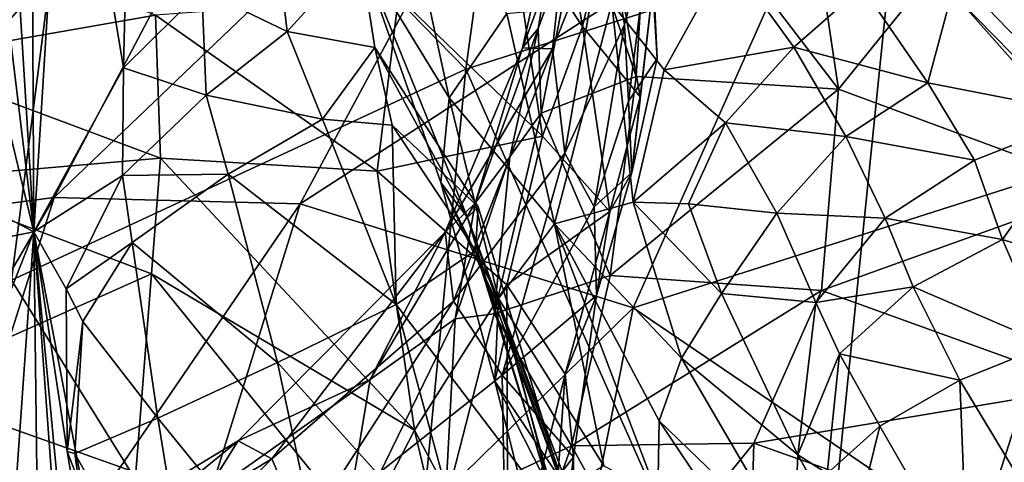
# Model space of a CAD drawing. Extents: x -76 to 76, y -20 to 79.
# Tile 138 of 175: x -3.963 to -2.24, y 11.28 to 12.054. Entities that reach past the tile are written whole.
import ezdxf

# ---------------------------------------------------------------- set-up
doc = ezdxf.new("R2010")
doc.units = 0

msp = doc.modelspace()

# ---------------------------------------------------------------- linework, layer by layer
for points in [[(-3.0007, 13.2912, 16.874), (-3.8433, 12.6447, 16.4732), (-3.1819, 11.9671, 17.6502)], [(-3.0007, 13.2912, 16.874), (-3.1819, 11.9671, 17.6502), (-2.4336, 12.2056, 17.9434)], [(-4.1497, 12.5585, 0.3621), (-4.1011, 13.0288, 0.6623), (-3.9376, 11.6826, 0.3836)], [(-4.1011, 13.0288, 0.6623), (-4.0068, 12.7924, 0.701), (-3.9376, 11.6826, 0.3836)], [(-4.0068, 12.7924, 0.701), (-3.9445, 13.0319, 0.6746), (-3.9376, 11.6826, 0.3836)], [(-3.9445, 13.0319, 0.6746), (-3.8823, 12.5794, 0.3758), (-3.9376, 11.6826, 0.3836)], [(-4.1337, 12.7555, 14.0405), (-3.7247, 12.7841, 13.3778), (-4.785, 11.6868, 13.2645)], [(-3.7247, 12.7841, 13.3778), (-4.3002, 11.6909, 12.7871), (-4.785, 11.6868, 13.2645)], [(-3.7247, 12.7841, 13.3778), (-3.3742, 12.7419, 12.8492), (-4.3002, 11.6909, 12.7871)], [(-3.3742, 12.7419, 12.8492), (-3.9022, 11.7426, 12.324), (-4.3002, 11.6909, 12.7871)], [(-3.3742, 12.7419, 12.8492), (-3.0046, 12.6016, 12.4196), (-3.9022, 11.7426, 12.324)], [(-4.6944, 11.8915, 15.8032), (-3.8433, 12.6447, 16.4732), (-4.493, 12.5075, 14.846)], [(-3.8433, 12.6447, 16.4732), (-4.6944, 11.8915, 15.8032), (-3.9769, 11.5983, 17.2399)], [(-3.8433, 12.6447, 16.4732), (-3.9769, 11.5983, 17.2399), (-3.1819, 11.9671, 17.6502)], [(-3.0046, 12.6016, 12.4196), (-3.4715, 11.732, 11.905), (-3.9022, 11.7426, 12.324)], [(-3.0046, 12.6016, 12.4196), (-2.5383, 12.3359, 12.0537), (-3.4715, 11.732, 11.905)], [(-3.7809, 11.9693, 0.3218), (-3.9376, 11.6826, 0.3836), (-3.8823, 12.5794, 0.3758)], [(-3.7688, 12.4881, 0.2852), (-3.7809, 11.9693, 0.3218), (-3.8823, 12.5794, 0.3758)], [(-2.0724, 11.8107, 11.7753), (-2.5383, 12.3359, 12.0537), (-1.7405, 12.5608, 12.0705)], [(-1.2026, 10.9497, 18.8777), (-1.1817, 12.5757, 18.4564), (-2.4336, 12.2056, 17.9434)], [(-2.2192, 12.5448, 1.2892), (-1.8242, 11.8949, 0.8896), (-2.3734, 12.5612, 0.9291)], [(-2.3734, 12.5612, 0.9291), (-2.0891, 11.8882, 0.5862), (-2.3233, 12.1302, 0.5939)], [(-1.8242, 11.8949, 0.8896), (-2.0891, 11.8882, 0.5862), (-2.3734, 12.5612, 0.9291)], [(-4.1497, 12.5585, 0.3621), (-3.9376, 11.6826, 0.3836), (-4.2653, 11.8548, 0.3391)], [(-3.7809, 11.9693, 0.3218), (-3.7688, 12.4881, 0.2852), (-3.644, 12.1056, 0.3313)], [(-2.6035, 12.4234, 2.8963), (-2.8587, 12.3617, 3.2878), (-2.5297, 11.9322, 2.947)], [(-2.6035, 12.4234, 2.8963), (-2.5297, 11.9322, 2.947), (-2.227, 12.3065, 2.4423)], [(-3.0082, 12.2064, 4.388), (-3.083, 12.0046, 4.0713), (-2.9974, 12.3824, 4.0224)], [(-3.0556, 12.0383, 3.762), (-2.9974, 12.3824, 4.0224), (-3.083, 12.0046, 4.0713)], [(-3.0556, 12.0383, 3.762), (-2.9814, 12.2407, 3.5817), (-2.9974, 12.3824, 4.0224)], [(-2.8587, 12.3617, 3.2878), (-2.9814, 12.2407, 3.5817), (-2.8839, 11.9543, 3.2822)], [(-2.8587, 12.3617, 3.2878), (-2.8839, 11.9543, 3.2822), (-2.5297, 11.9322, 2.947)], [(-2.858, 12.2211, 5.2365), (-2.8697, 12.3663, 5.6026), (-2.8469, 11.986, 5.3235)], [(-2.8697, 12.3663, 5.6026), (-2.8545, 12.1103, 5.7091), (-2.8469, 11.986, 5.3235)], [(-2.5383, 12.3359, 12.0537), (-2.8888, 11.5496, 11.5597), (-3.4715, 11.732, 11.905)], [(-3.1064, 12.2371, 6.5668), (-2.978, 12.0418, 6.2327), (-3.0281, 12.3452, 6.3717)], [(-2.978, 12.0418, 6.2327), (-2.932, 12.2355, 6.0905), (-3.0281, 12.3452, 6.3717)], [(-2.5383, 12.3359, 12.0537), (-2.0724, 11.8107, 11.7753), (-2.8888, 11.5496, 11.5597)], [(-2.5297, 11.9322, 2.947), (-2.0613, 11.7593, 2.5545), (-2.227, 12.3065, 2.4423)], [(-3.2858, 12.2623, 0.4367), (-3.211, 11.9173, 0.5637), (-3.3674, 12.1733, 0.4503)], [(-3.211, 11.9173, 0.5637), (-3.2858, 12.2623, 0.4367), (-3.1103, 12.0647, 0.5456)], [(-3.7247, 12.0619, 7.3083), (-4.196, 12.2455, 7.4677), (-4.1756, 11.9827, 7.5447)], [(-3.1064, 12.2371, 6.5668), (-3.2996, 12.0938, 6.864), (-3.0475, 11.8498, 6.3648)], [(-2.978, 12.0418, 6.2327), (-3.1064, 12.2371, 6.5668), (-3.0475, 11.8498, 6.3648)], [(-2.9814, 12.2407, 3.5817), (-3.0556, 12.0383, 3.762), (-3.0499, 11.8901, 3.5087)], [(-2.9814, 12.2407, 3.5817), (-3.0499, 11.8901, 3.5087), (-2.8839, 11.9543, 3.2822)], [(-3.0085, 11.8204, 4.6535), (-3.0302, 12.0025, 4.4835), (-2.9376, 12.2359, 4.8077)], [(-3.0302, 12.0025, 4.4835), (-3.0082, 12.2064, 4.388), (-2.9376, 12.2359, 4.8077)], [(-2.9044, 12.0456, 4.9216), (-3.0085, 11.8204, 4.6535), (-2.9376, 12.2359, 4.8077)], [(-2.978, 12.0418, 6.2327), (-2.8766, 11.9191, 5.809), (-2.932, 12.2355, 6.0905)], [(-2.858, 12.2211, 5.2365), (-2.9044, 12.0456, 4.9216), (-2.9376, 12.2359, 4.8077)], [(-2.8766, 11.9191, 5.809), (-2.8545, 12.1103, 5.7091), (-2.932, 12.2355, 6.0905)], [(-3.5167, 12.2222, 0.3687), (-3.4943, 12.033, 0.297), (-3.644, 12.1056, 0.3313)], [(-3.4943, 12.033, 0.297), (-3.5167, 12.2222, 0.3687), (-3.3674, 12.1733, 0.4503)], [(-2.9044, 12.0456, 4.9216), (-2.858, 12.2211, 5.2365), (-2.8975, 11.9115, 5.0517)], [(-2.858, 12.2211, 5.2365), (-2.8469, 11.986, 5.3235), (-2.8975, 11.9115, 5.0517)], [(-2.5931, 10.6405, 18.3667), (-2.4336, 12.2056, 17.9434), (-3.1819, 11.9671, 17.6502)], [(-3.0082, 12.2064, 4.388), (-3.0302, 12.0025, 4.4835), (-3.083, 12.0046, 4.0713)], [(-2.5931, 10.6405, 18.3667), (-1.2026, 10.9497, 18.8777), (-2.4336, 12.2056, 17.9434)], [(-3.341, 12.0049, 0.34), (-3.4943, 12.033, 0.297), (-3.3674, 12.1733, 0.4503)], [(-3.211, 11.9173, 0.5637), (-3.2257, 11.7692, 0.5967), (-3.3674, 12.1733, 0.4503)], [(-3.179, 11.7081, 0.4789), (-3.3674, 12.1733, 0.4503), (-3.2257, 11.7692, 0.5967)], [(-3.341, 12.0049, 0.34), (-3.3674, 12.1733, 0.4503), (-3.179, 11.7081, 0.4789)], [(-2.8348, 11.966, 0.6358), (-2.9262, 12.0829, 0.6454), (-2.7242, 12.1658, 0.6126)], [(-2.8348, 11.966, 0.6358), (-2.7242, 12.1658, 0.6126), (-2.6077, 12.0057, 0.574)], [(-2.4886, 12.1104, 0.5676), (-2.6077, 12.0057, 0.574), (-2.7242, 12.1658, 0.6126)], [(-2.3734, 11.9433, 0.5424), (-2.4886, 12.1104, 0.5676), (-2.3233, 12.1302, 0.5939)], [(-2.3734, 11.9433, 0.5424), (-2.3233, 12.1302, 0.5939), (-2.0891, 11.8882, 0.5862)], [(-3.7809, 11.9693, 0.3218), (-3.644, 12.1056, 0.3313), (-3.6362, 11.9215, 0.2667)], [(-3.4943, 12.033, 0.297), (-3.6362, 11.9215, 0.2667), (-3.644, 12.1056, 0.3313)], [(-2.8916, 11.7866, 5.3449), (-2.8469, 11.986, 5.3235), (-2.8545, 12.1103, 5.7091)], [(-2.8766, 11.9191, 5.809), (-2.8916, 11.7866, 5.3449), (-2.8545, 12.1103, 5.7091)], [(-2.4886, 12.1104, 0.5676), (-2.3734, 11.9433, 0.5424), (-2.6077, 12.0057, 0.574)], [(-3.7247, 12.0619, 7.3083), (-3.3371, 11.7886, 6.9188), (-3.2996, 12.0938, 6.864)], [(-3.0475, 11.8498, 6.3648), (-3.2996, 12.0938, 6.864), (-3.3371, 11.7886, 6.9188)], [(-2.9262, 12.0829, 0.6454), (-3.0266, 11.6967, 0.7589), (-3.1103, 12.0647, 0.5456)], [(-2.889, 11.7346, 0.6814), (-3.0266, 11.6967, 0.7589), (-2.9262, 12.0829, 0.6454)], [(-2.8348, 11.966, 0.6358), (-2.889, 11.7346, 0.6814), (-2.9262, 12.0829, 0.6454)], [(-3.7163, 11.8113, 7.4058), (-3.7247, 12.0619, 7.3083), (-4.1756, 11.9827, 7.5447)], [(-3.7247, 12.0619, 7.3083), (-3.7163, 11.8113, 7.4058), (-3.3371, 11.7886, 6.9188)], [(-3.211, 11.9173, 0.5637), (-3.1103, 12.0647, 0.5456), (-3.0266, 11.6967, 0.7589)], [(-3.0085, 11.8204, 4.6535), (-2.9044, 12.0456, 4.9216), (-2.9575, 11.7263, 4.9299)], [(-2.9044, 12.0456, 4.9216), (-2.8975, 11.9115, 5.0517), (-2.9575, 11.7263, 4.9299)], [(-3.4943, 12.033, 0.297), (-3.4328, 11.8795, 0.2203), (-3.6362, 11.9215, 0.2667)], [(-3.4943, 12.033, 0.297), (-3.341, 12.0049, 0.34), (-3.4328, 11.8795, 0.2203)], [(-3.1656, 11.7326, 3.8126), (-3.0556, 12.0383, 3.762), (-3.083, 12.0046, 4.0713)], [(-3.0556, 12.0383, 3.762), (-3.1656, 11.7326, 3.8126), (-3.105, 11.8138, 3.6297)], [(-3.0556, 12.0383, 3.762), (-3.105, 11.8138, 3.6297), (-3.0499, 11.8901, 3.5087)], [(-2.978, 12.0418, 6.2327), (-3.0475, 11.8498, 6.3648), (-2.9297, 11.7185, 5.8627)], [(-2.8766, 11.9191, 5.809), (-2.978, 12.0418, 6.2327), (-2.9297, 11.7185, 5.8627)], [(-3.341, 12.0049, 0.34), (-3.3107, 11.8693, 0.2783), (-3.4328, 11.8795, 0.2203)], [(-3.1604, 11.7264, 0.3694), (-3.341, 12.0049, 0.34), (-3.179, 11.7081, 0.4789)], [(-3.341, 12.0049, 0.34), (-3.1604, 11.7264, 0.3694), (-3.3107, 11.8693, 0.2783)], [(-3.1656, 11.7326, 3.8126), (-3.083, 12.0046, 4.0713), (-3.2181, 11.6821, 4.1077)], [(-3.0302, 12.0025, 4.4835), (-3.2181, 11.6821, 4.1077), (-3.083, 12.0046, 4.0713)], [(-3.2032, 11.5617, 4.4122), (-3.2181, 11.6821, 4.1077), (-3.0302, 12.0025, 4.4835)], [(-3.0085, 11.8204, 4.6535), (-3.2032, 11.5617, 4.4122), (-3.0302, 12.0025, 4.4835)], [(-2.7277, 11.8731, 0.5898), (-2.8348, 11.966, 0.6358), (-2.6077, 12.0057, 0.574)], [(-2.7277, 11.8731, 0.5898), (-2.6077, 12.0057, 0.574), (-2.5168, 11.8496, 0.5373)], [(-2.3734, 11.9433, 0.5424), (-2.5168, 11.8496, 0.5373), (-2.6077, 12.0057, 0.574)], [(-3.7163, 11.8113, 7.4058), (-4.1756, 11.9827, 7.5447), (-4.1639, 11.773, 7.6741)], [(-2.8469, 11.986, 5.3235), (-2.8916, 11.7866, 5.3449), (-2.8975, 11.9115, 5.0517)], [(-3.3193, 10.542, 18.0161), (-3.1819, 11.9671, 17.6502), (-3.9769, 11.5983, 17.2399)], [(-3.7809, 11.9693, 0.3218), (-3.7827, 11.7813, 0.2755), (-3.9376, 11.6826, 0.3836)], [(-3.7827, 11.7813, 0.2755), (-3.7809, 11.9693, 0.3218), (-3.6362, 11.9215, 0.2667)], [(-3.3193, 10.542, 18.0161), (-2.5931, 10.6405, 18.3667), (-3.1819, 11.9671, 17.6502)], [(-2.8348, 11.966, 0.6358), (-2.7277, 11.8731, 0.5898), (-2.889, 11.7346, 0.6814)], [(-2.9295, 11.6063, 3.19), (-2.8839, 11.9543, 3.2822), (-3.0499, 11.8901, 3.5087)], [(-2.5297, 11.9322, 2.947), (-2.8839, 11.9543, 3.2822), (-2.9295, 11.6063, 3.19)], [(-2.3734, 11.9433, 0.5424), (-2.2921, 11.8078, 0.4928), (-2.5168, 11.8496, 0.5373)], [(-2.2921, 11.8078, 0.4928), (-2.3734, 11.9433, 0.5424), (-2.0891, 11.8882, 0.5862)], [(-2.5596, 11.5804, 2.9077), (-2.5297, 11.9322, 2.947), (-2.9295, 11.6063, 3.19)], [(-2.5297, 11.9322, 2.947), (-2.5596, 11.5804, 2.9077), (-2.0613, 11.7593, 2.5545)], [(-3.7827, 11.7813, 0.2755), (-3.6362, 11.9215, 0.2667), (-3.5979, 11.7837, 0.1947)], [(-3.4328, 11.8795, 0.2203), (-3.5979, 11.7837, 0.1947), (-3.6362, 11.9215, 0.2667)], [(-3.211, 11.9173, 0.5637), (-3.1246, 11.5662, 0.8239), (-3.2257, 11.7692, 0.5967)], [(-3.1246, 11.5662, 0.8239), (-3.211, 11.9173, 0.5637), (-3.0266, 11.6967, 0.7589)], [(-2.8916, 11.7866, 5.3449), (-2.9575, 11.7263, 4.9299), (-2.8975, 11.9115, 5.0517)], [(-2.8916, 11.7866, 5.3449), (-2.8766, 11.9191, 5.809), (-2.9297, 11.7185, 5.8627)], [(-3.1324, 11.5392, 3.4036), (-2.9295, 11.6063, 3.19), (-3.0499, 11.8901, 3.5087)], [(-3.1324, 11.5392, 3.4036), (-3.0499, 11.8901, 3.5087), (-3.105, 11.8138, 3.6297)], [(-2.2431, 11.6693, 0.4073), (-2.2921, 11.8078, 0.4928), (-2.0891, 11.8882, 0.5862)], [(-2.0425, 11.6044, 0.4035), (-2.2431, 11.6693, 0.4073), (-2.0891, 11.8882, 0.5862)], [(-3.4328, 11.8795, 0.2203), (-3.3038, 11.5558, 0.2234), (-3.5979, 11.7837, 0.1947)], [(-3.3038, 11.5558, 0.2234), (-3.4328, 11.8795, 0.2203), (-3.3107, 11.8693, 0.2783)], [(-2.7277, 11.8731, 0.5898), (-2.792, 11.732, 0.6312), (-2.889, 11.7346, 0.6814)], [(-2.7277, 11.8731, 0.5898), (-2.6379, 11.7156, 0.5678), (-2.792, 11.732, 0.6312)], [(-2.6379, 11.7156, 0.5678), (-2.7277, 11.8731, 0.5898), (-2.5168, 11.8496, 0.5373)], [(-4.2212, 11.6263, 0.3048), (-4.2653, 11.8548, 0.3391), (-3.9376, 11.6826, 0.3836)], [(-3.1604, 11.7264, 0.3694), (-3.1649, 11.6502, 0.2882), (-3.3107, 11.8693, 0.2783)], [(-3.1649, 11.6502, 0.2882), (-3.3038, 11.5558, 0.2234), (-3.3107, 11.8693, 0.2783)], [(-3.1103, 11.59, 6.4003), (-3.0475, 11.8498, 6.3648), (-3.3371, 11.7886, 6.9188)], [(-3.0475, 11.8498, 6.3648), (-3.1103, 11.59, 6.4003), (-2.9297, 11.7185, 5.8627)], [(-2.6379, 11.7156, 0.5678), (-2.5168, 11.8496, 0.5373), (-2.4483, 11.7069, 0.4861)], [(-2.2921, 11.8078, 0.4928), (-2.4483, 11.7069, 0.4861), (-2.5168, 11.8496, 0.5373)], [(-3.2032, 11.5617, 4.4122), (-3.0085, 11.8204, 4.6535), (-3.1183, 11.4323, 4.7577)], [(-3.0085, 11.8204, 4.6535), (-2.9575, 11.7263, 4.9299), (-3.1183, 11.4323, 4.7577)], [(-3.7318, 11.6093, 7.5591), (-3.7163, 11.8113, 7.4058), (-4.1639, 11.773, 7.6741)], [(-3.7163, 11.8113, 7.4058), (-3.7318, 11.6093, 7.5591), (-3.2715, 11.3358, 7.0558)], [(-3.7163, 11.8113, 7.4058), (-3.2715, 11.3358, 7.0558), (-3.3371, 11.7886, 6.9188)], [(-3.1656, 11.7326, 3.8126), (-3.2005, 11.5307, 3.5955), (-3.105, 11.8138, 3.6297)], [(-3.2005, 11.5307, 3.5955), (-3.1324, 11.5392, 3.4036), (-3.105, 11.8138, 3.6297)], [(-2.0724, 11.8107, 11.7753), (-2.2861, 11.1406, 11.331), (-2.8888, 11.5496, 11.5597)], [(-2.2921, 11.8078, 0.4928), (-2.2431, 11.6693, 0.4073), (-2.4483, 11.7069, 0.4861)], [(-2.0724, 11.8107, 11.7753), (-1.7044, 10.8921, 11.608), (-2.2861, 11.1406, 11.331)], [(-3.1103, 11.59, 6.4003), (-3.3371, 11.7886, 6.9188), (-3.2715, 11.3358, 7.0558)], [(-2.8916, 11.7866, 5.3449), (-2.9534, 11.5713, 5.3248), (-2.9575, 11.7263, 4.9299)], [(-2.9534, 11.5713, 5.3248), (-2.8916, 11.7866, 5.3449), (-2.9297, 11.7185, 5.8627)], [(-3.7318, 11.6093, 7.5591), (-4.1639, 11.773, 7.6741), (-4.1784, 11.4106, 7.8588)], [(-3.7827, 11.7813, 0.2755), (-3.8814, 11.5832, 0.3086), (-3.9376, 11.6826, 0.3836)], [(-3.7827, 11.7813, 0.2755), (-3.7656, 11.6639, 0.2189), (-3.8814, 11.5832, 0.3086)], [(-3.7656, 11.6639, 0.2189), (-3.7827, 11.7813, 0.2755), (-3.5979, 11.7837, 0.1947)], [(-3.7656, 11.6639, 0.2189), (-3.5979, 11.7837, 0.1947), (-3.5112, 11.4543, 0.1955)], [(-3.3038, 11.5558, 0.2234), (-3.5112, 11.4543, 0.1955), (-3.5979, 11.7837, 0.1947)], [(-3.1089, 11.5193, 0.6285), (-3.179, 11.7081, 0.4789), (-3.2257, 11.7692, 0.5967)], [(-3.1089, 11.5193, 0.6285), (-3.2257, 11.7692, 0.5967), (-3.1309, 11.4217, 0.8738)], [(-3.1246, 11.5662, 0.8239), (-3.1309, 11.4217, 0.8738), (-3.2257, 11.7692, 0.5967)], [(-2.5596, 11.5804, 2.9077), (-2.0914, 11.4109, 2.5853), (-2.0613, 11.7593, 2.5545)], [(-4.2833, 10.5451, 11.6275), (-4.6837, 10.4068, 12.0176), (-3.9022, 11.7426, 12.324)], [(-4.6837, 10.4068, 12.0176), (-4.3002, 11.6909, 12.7871), (-3.9022, 11.7426, 12.324)], [(-4.2833, 10.5451, 11.6275), (-3.9022, 11.7426, 12.324), (-3.4715, 11.732, 11.905)], [(-3.1656, 11.7326, 3.8126), (-3.349, 11.4247, 3.7602), (-3.2005, 11.5307, 3.5955)], [(-3.349, 11.4247, 3.7602), (-3.1656, 11.7326, 3.8126), (-3.2181, 11.6821, 4.1077)], [(-2.889, 11.7346, 0.6814), (-2.8048, 11.462, 0.7809), (-3.0266, 11.6967, 0.7589)], [(-2.8048, 11.462, 0.7809), (-2.889, 11.7346, 0.6814), (-2.7346, 11.575, 0.6452)], [(-2.889, 11.7346, 0.6814), (-2.792, 11.732, 0.6312), (-2.7346, 11.575, 0.6452)], [(-3.8091, 10.6488, 11.2158), (-4.2833, 10.5451, 11.6275), (-3.4715, 11.732, 11.905)], [(-3.8091, 10.6488, 11.2158), (-3.4715, 11.732, 11.905), (-2.8888, 11.5496, 11.5597)], [(-3.1604, 11.7264, 0.3694), (-3.179, 11.7081, 0.4789), (-3.0094, 11.2283, 0.381)], [(-3.1604, 11.7264, 0.3694), (-3.0094, 11.2283, 0.381), (-3.1649, 11.6502, 0.2882)], [(-2.9534, 11.5713, 5.3248), (-3.1183, 11.4323, 4.7577), (-2.9575, 11.7263, 4.9299)], [(-3.1103, 11.59, 6.4003), (-3.0079, 11.434, 5.8306), (-2.9297, 11.7185, 5.8627)], [(-2.9534, 11.5713, 5.3248), (-2.9297, 11.7185, 5.8627), (-3.0079, 11.434, 5.8306)], [(-2.6379, 11.7156, 0.5678), (-2.7346, 11.575, 0.6452), (-2.792, 11.732, 0.6312)], [(-2.6379, 11.7156, 0.5678), (-2.5697, 11.5592, 0.5326), (-2.7346, 11.575, 0.6452)], [(-2.5697, 11.5592, 0.5326), (-2.6379, 11.7156, 0.5678), (-2.4483, 11.7069, 0.4861)], [(-3.179, 11.7081, 0.4789), (-3.1089, 11.5193, 0.6285), (-3.0282, 11.2081, 0.4783)], [(-3.179, 11.7081, 0.4789), (-3.0282, 11.2081, 0.4783), (-3.0094, 11.2283, 0.381)], [(-2.5697, 11.5592, 0.5326), (-2.4483, 11.7069, 0.4861), (-2.3989, 11.5867, 0.4041)], [(-2.2431, 11.6693, 0.4073), (-2.3989, 11.5867, 0.4041), (-2.4483, 11.7069, 0.4861)], [(-4.025, 11.4625, 0.3162), (-4.2212, 11.6263, 0.3048), (-3.9376, 11.6826, 0.3836)], [(-4.025, 11.4625, 0.3162), (-3.9376, 11.6826, 0.3836), (-3.9807, 11.0689, 0.4683)], [(-3.9272, 10.8435, 0.677), (-3.9807, 11.0689, 0.4683), (-3.9376, 11.6826, 0.3836)], [(-3.8669, 10.9289, 0.6767), (-3.8891, 11.0184, 0.6733), (-3.9376, 11.6826, 0.3836)], [(-3.8797, 11.2984, 0.3511), (-3.8504, 11.2242, 0.4668), (-3.9376, 11.6826, 0.3836)], [(-3.8504, 11.2242, 0.4668), (-3.8669, 10.9289, 0.6767), (-3.9376, 11.6826, 0.3836)], [(-3.8891, 11.0184, 0.6733), (-3.9272, 10.8435, 0.677), (-3.9376, 11.6826, 0.3836)], [(-3.8814, 11.5832, 0.3086), (-3.8797, 11.2984, 0.3511), (-3.9376, 11.6826, 0.3836)], [(-3.5212, 11.2859, 4.1779), (-3.5803, 11.3173, 3.891), (-3.2181, 11.6821, 4.1077)], [(-3.349, 11.4247, 3.7602), (-3.2181, 11.6821, 4.1077), (-3.5803, 11.3173, 3.891)], [(-3.2032, 11.5617, 4.4122), (-3.5212, 11.2859, 4.1779), (-3.2181, 11.6821, 4.1077)], [(-3.1246, 11.5662, 0.8239), (-3.0266, 11.6967, 0.7589), (-2.9402, 11.2735, 1.164)], [(-2.8457, 11.2209, 1.1361), (-2.9402, 11.2735, 1.164), (-3.0266, 11.6967, 0.7589)], [(-2.8048, 11.462, 0.7809), (-2.8435, 11.352, 0.9521), (-3.0266, 11.6967, 0.7589)], [(-2.8435, 11.352, 0.9521), (-2.8457, 11.2209, 1.1361), (-3.0266, 11.6967, 0.7589)], [(-3.7656, 11.6639, 0.2189), (-3.8521, 11.5257, 0.2666), (-3.8814, 11.5832, 0.3086)], [(-3.7656, 11.6639, 0.2189), (-3.721, 11.3571, 0.2247), (-3.8521, 11.5257, 0.2666)], [(-3.721, 11.3571, 0.2247), (-3.7656, 11.6639, 0.2189), (-3.5112, 11.4543, 0.1955)], [(-2.2431, 11.6693, 0.4073), (-2.1637, 11.4852, 0.3154), (-2.3989, 11.5867, 0.4041)], [(-2.2431, 11.6693, 0.4073), (-2.0425, 11.6044, 0.4035), (-2.1637, 11.4852, 0.3154)], [(-3.3038, 11.5558, 0.2234), (-3.1649, 11.6502, 0.2882), (-3.0177, 11.1791, 0.3167)], [(-3.0094, 11.2283, 0.381), (-3.0177, 11.1791, 0.3167), (-3.1649, 11.6502, 0.2882)], [(-3.7595, 11.2619, 7.7699), (-3.7318, 11.6093, 7.5591), (-4.1784, 11.4106, 7.8588)], [(-4.0428, 10.3559, 17.5687), (-3.3193, 10.542, 18.0161), (-3.9769, 11.5983, 17.2399)], [(-3.7318, 11.6093, 7.5591), (-3.7595, 11.2619, 7.7699), (-3.3644, 11.156, 7.4169)], [(-3.7318, 11.6093, 7.5591), (-3.3644, 11.156, 7.4169), (-3.2715, 11.3358, 7.0558)], [(-2.9295, 11.6063, 3.19), (-3.1324, 11.5392, 3.4036), (-2.9971, 11.3086, 3.0543)], [(-2.5596, 11.5804, 2.9077), (-2.9295, 11.6063, 3.19), (-2.9971, 11.3086, 3.0543)], [(-3.8797, 11.2984, 0.3511), (-3.8814, 11.5832, 0.3086), (-3.8521, 11.5257, 0.2666)], [(-3.1083, 11.0278, 6.416), (-3.1103, 11.59, 6.4003), (-3.2715, 11.3358, 7.0558)], [(-3.1103, 11.59, 6.4003), (-3.1083, 11.0278, 6.416), (-3.0079, 11.434, 5.8306)], [(-2.6777, 11.3133, 2.802), (-2.5596, 11.5804, 2.9077), (-2.9971, 11.3086, 3.0543)], [(-2.5596, 11.5804, 2.9077), (-2.6777, 11.3133, 2.802), (-2.0914, 11.4109, 2.5853)], [(-2.5278, 11.4694, 0.4468), (-2.5697, 11.5592, 0.5326), (-2.3989, 11.5867, 0.4041)], [(-2.5278, 11.4694, 0.4468), (-2.3989, 11.5867, 0.4041), (-2.3174, 11.4231, 0.3189)], [(-2.1637, 11.4852, 0.3154), (-2.3174, 11.4231, 0.3189), (-2.3989, 11.5867, 0.4041)], [(-3.5212, 11.2859, 4.1779), (-3.2032, 11.5617, 4.4122), (-3.4653, 11.157, 4.4116)], [(-3.2032, 11.5617, 4.4122), (-3.1183, 11.4323, 4.7577), (-3.4653, 11.157, 4.4116)], [(-3.1246, 11.5662, 0.8239), (-3.0284, 11.2199, 1.2795), (-3.1309, 11.4217, 0.8738)], [(-3.0284, 11.2199, 1.2795), (-3.1246, 11.5662, 0.8239), (-2.9402, 11.2735, 1.164)], [(-2.9534, 11.5713, 5.3248), (-2.9936, 11.2887, 5.2874), (-3.1183, 11.4323, 4.7577)], [(-2.9936, 11.2887, 5.2874), (-2.9534, 11.5713, 5.3248), (-3.0079, 11.434, 5.8306)], [(-2.8048, 11.462, 0.7809), (-2.7346, 11.575, 0.6452), (-2.601, 11.2929, 0.628)], [(-2.5697, 11.5592, 0.5326), (-2.601, 11.2929, 0.628), (-2.7346, 11.575, 0.6452)], [(-3.0903, 10.5414, 10.9072), (-3.8091, 10.6488, 11.2158), (-2.8888, 11.5496, 11.5597)], [(-3.3038, 11.5558, 0.2234), (-3.1755, 11.0812, 0.2565), (-3.5112, 11.4543, 0.1955)], [(-3.1755, 11.0812, 0.2565), (-3.3038, 11.5558, 0.2234), (-3.0177, 11.1791, 0.3167)], [(-3.0903, 10.5414, 10.9072), (-2.8888, 11.5496, 11.5597), (-2.2861, 11.1406, 11.331)], [(-2.5697, 11.5592, 0.5326), (-2.5278, 11.4694, 0.4468), (-2.601, 11.2929, 0.628)], [(-3.349, 11.4247, 3.7602), (-3.4, 11.1216, 3.4788), (-3.2005, 11.5307, 3.5955)], [(-3.2005, 11.5307, 3.5955), (-3.4, 11.1216, 3.4788), (-3.2181, 11.2048, 3.2773)], [(-3.1324, 11.5392, 3.4036), (-3.2005, 11.5307, 3.5955), (-3.2181, 11.2048, 3.2773)], [(-3.1324, 11.5392, 3.4036), (-3.2181, 11.2048, 3.2773), (-2.9971, 11.3086, 3.0543)], [(-3.8661, 11.2949, 0.2852), (-3.8797, 11.2984, 0.3511), (-3.8521, 11.5257, 0.2666)], [(-3.721, 11.3571, 0.2247), (-3.8661, 11.2949, 0.2852), (-3.8521, 11.5257, 0.2666)], [(-3.0107, 11.2422, 0.9247), (-3.1089, 11.5193, 0.6285), (-3.1309, 11.4217, 0.8738)], [(-3.1089, 11.5193, 0.6285), (-2.9517, 11.0978, 0.6378), (-3.0282, 11.2081, 0.4783)], [(-3.1089, 11.5193, 0.6285), (-3.0107, 11.2422, 0.9247), (-2.9517, 11.0978, 0.6378)], [(-2.1524, 11.1501, 0.2581), (-2.3174, 11.4231, 0.3189), (-2.1637, 11.4852, 0.3154)], [(-2.8048, 11.462, 0.7809), (-2.6077, 11.1249, 0.8299), (-2.8435, 11.352, 0.9521)], [(-2.6077, 11.1249, 0.8299), (-2.8048, 11.462, 0.7809), (-2.601, 11.2929, 0.628)], [(-2.5278, 11.4694, 0.4468), (-2.5494, 11.2602, 0.4798), (-2.601, 11.2929, 0.628)], [(-2.5278, 11.4694, 0.4468), (-2.4574, 11.343, 0.3544), (-2.5494, 11.2602, 0.4798)], [(-2.4574, 11.343, 0.3544), (-2.5278, 11.4694, 0.4468), (-2.3174, 11.4231, 0.3189)], [(-3.721, 11.3571, 0.2247), (-3.5112, 11.4543, 0.1955), (-3.4094, 10.975, 0.2269)], [(-3.1755, 11.0812, 0.2565), (-3.4094, 10.975, 0.2269), (-3.5112, 11.4543, 0.1955)], [(-3.644, 11.2157, 3.6315), (-3.349, 11.4247, 3.7602), (-3.5803, 11.3173, 3.891)], [(-3.349, 11.4247, 3.7602), (-3.644, 11.2157, 3.6315), (-3.4, 11.1216, 3.4788)], [(-3.4653, 11.157, 4.4116), (-3.1183, 11.4323, 4.7577), (-3.1129, 11.1382, 4.8286)], [(-2.9936, 11.2887, 5.2874), (-3.1129, 11.1382, 4.8286), (-3.1183, 11.4323, 4.7577)], [(-3.1083, 11.0278, 6.416), (-3.051, 10.8319, 5.8106), (-3.0079, 11.434, 5.8306)], [(-2.9936, 11.2887, 5.2874), (-3.0079, 11.434, 5.8306), (-3.051, 10.8319, 5.8106)], [(-2.3041, 11.0765, 0.2993), (-2.4574, 11.343, 0.3544), (-2.3174, 11.4231, 0.3189)], [(-2.1524, 11.1501, 0.2581), (-2.3041, 11.0765, 0.2993), (-2.3174, 11.4231, 0.3189)], [(-3.7595, 11.2619, 7.7699), (-4.1784, 11.4106, 7.8588), (-4.2365, 10.6899, 8.1016)], [(-3.0284, 11.2199, 1.2795), (-3.0501, 11.1014, 1.4077), (-3.1309, 11.4217, 0.8738)], [(-3.0107, 11.2422, 0.9247), (-3.1309, 11.4217, 0.8738), (-3.0501, 11.1014, 1.4077)], [(-2.6777, 11.3133, 2.802), (-2.2684, 11.1679, 2.5058), (-2.0914, 11.4109, 2.5853)], [(-1.5935, 11.0477, 2.2513), (-2.0914, 11.4109, 2.5853), (-2.2684, 11.1679, 2.5058)], [(-3.721, 11.3571, 0.2247), (-3.6463, 10.9011, 0.2544), (-3.8661, 11.2949, 0.2852)], [(-3.6463, 10.9011, 0.2544), (-3.721, 11.3571, 0.2247), (-3.4094, 10.975, 0.2269)], [(-2.8457, 11.2209, 1.1361), (-2.8435, 11.352, 0.9521), (-2.5722, 10.9465, 1.1412)], [(-2.6077, 11.1249, 0.8299), (-2.5722, 10.9465, 1.1412), (-2.8435, 11.352, 0.9521)], [(-2.4574, 11.343, 0.3544), (-2.489, 11.2154, 0.4001), (-2.5494, 11.2602, 0.4798)], [(-2.4574, 11.343, 0.3544), (-2.3041, 11.0765, 0.2993), (-2.489, 11.2154, 0.4001)], [(-2.9942, 10.159, 7.0579), (-3.2715, 11.3358, 7.0558), (-3.3644, 11.156, 7.4169)], [(-3.1083, 11.0278, 6.416), (-3.2715, 11.3358, 7.0558), (-2.9942, 10.159, 7.0579)], [(-3.644, 11.2157, 3.6315), (-3.5803, 11.3173, 3.891), (-3.9476, 11.0946, 3.7759)], [(-3.8932, 11.0615, 4.0442), (-3.9476, 11.0946, 3.7759), (-3.5803, 11.3173, 3.891)], [(-3.5212, 11.2859, 4.1779), (-3.8932, 11.0615, 4.0442), (-3.5803, 11.3173, 3.891)], [(-3.0883, 11.0523, 2.9173), (-2.9971, 11.3086, 3.0543), (-3.2181, 11.2048, 3.2773)], [(-3.0883, 11.0523, 2.9173), (-2.8684, 11.0768, 2.6536), (-2.9971, 11.3086, 3.0543)], [(-2.8684, 11.0768, 2.6536), (-2.6777, 11.3133, 2.802), (-2.9971, 11.3086, 3.0543)], [(-2.8684, 11.0768, 2.6536), (-2.6864, 11.0222, 2.3637), (-2.6777, 11.3133, 2.802)], [(-2.6864, 11.0222, 2.3637), (-2.2684, 11.1679, 2.5058), (-2.6777, 11.3133, 2.802)], [(-3.8932, 11.0615, 4.0442), (-3.5212, 11.2859, 4.1779), (-3.836, 10.9723, 4.2674)], [(-3.8797, 11.2984, 0.3511), (-3.8661, 11.2949, 0.2852), (-3.8076, 10.8774, 0.3818)], [(-3.8797, 11.2984, 0.3511), (-3.8076, 10.8774, 0.3818), (-3.8504, 11.2242, 0.4668)], [(-3.8661, 11.2949, 0.2852), (-3.8059, 10.8663, 0.3142), (-3.8076, 10.8774, 0.3818)], [(-3.6463, 10.9011, 0.2544), (-3.8059, 10.8663, 0.3142), (-3.8661, 11.2949, 0.2852)], [(-3.5212, 11.2859, 4.1779), (-3.4653, 11.157, 4.4116), (-3.836, 10.9723, 4.2674)], [(-2.9936, 11.2887, 5.2874), (-2.9949, 10.6775, 5.295), (-3.1129, 11.1382, 4.8286)], [(-2.9949, 10.6775, 5.295), (-2.9936, 11.2887, 5.2874), (-3.051, 10.8319, 5.8106)], [(-2.6077, 11.1249, 0.8299), (-2.601, 11.2929, 0.628), (-2.3339, 10.8042, 0.562)], [(-2.383, 10.9021, 0.447), (-2.3339, 10.8042, 0.562), (-2.601, 11.2929, 0.628)], [(-2.5494, 11.2602, 0.4798), (-2.383, 10.9021, 0.447), (-2.601, 11.2929, 0.628)]]:
    msp.add_3dface(points)

doc.saveas('drawing.dxf')
